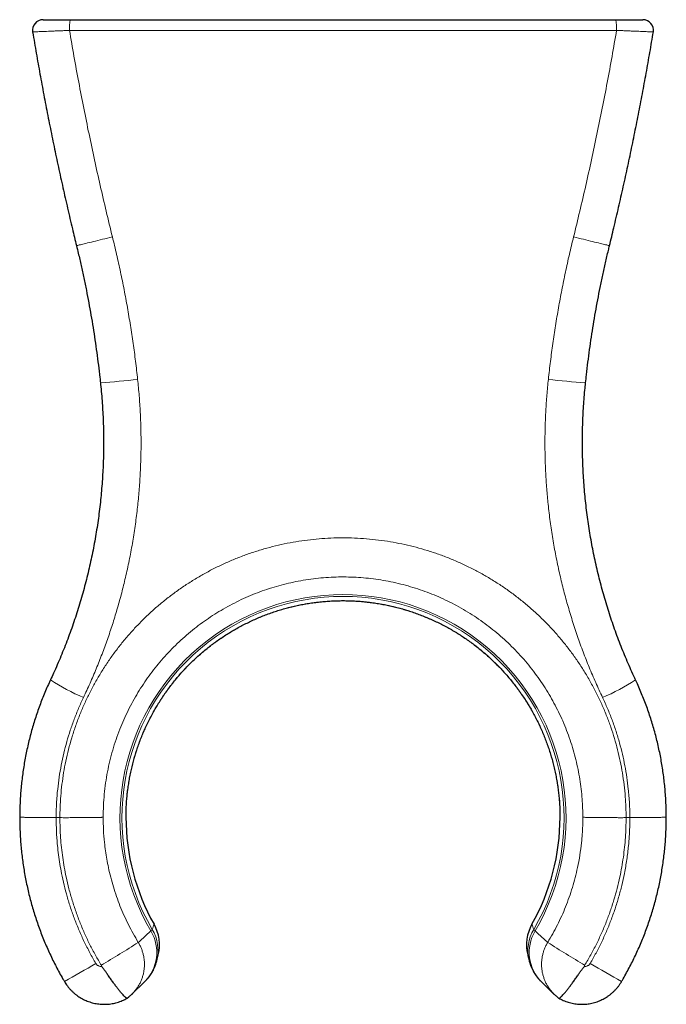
# Model space of a CAD drawing. Header units: millimetres. Extents: x 8 to 1352, y 12 to 1248.
# Tile 2 of 126: x 397 to 428, y 180 to 227. Entities that reach past the tile are written whole.
import ezdxf

# ---------------------------------------------------------------- set-up
doc = ezdxf.new("R2010")
doc.units = ezdxf.units.MM

msp = doc.modelspace()

# ---------------------------------------------------------------- linework, layer by layer
at = {"color": 7, "linetype": 'Continuous', "lineweight": 30}
for p, q in [((399.382, 227.004), (425.36, 227.004)), ((402.034, 189.019), (402.034, 189.019)), ((422.708, 189.019), (422.708, 189.019)), ((402.094, 180.404), (402.167, 180.459))]:
    msp.add_line(p, q, dxfattribs=at)
at = {"color": 252, "linetype": 'Continuous', "lineweight": 0}
for p, q in [((398.887, 189), (398.708, 189)), ((398.708, 189), (398.708, 189)), ((398.887, 189), (398.887, 189)), ((426.034, 189), (425.855, 189)), ((425.855, 189), (425.855, 189)), ((426.034, 189), (426.034, 189)), ((403.37, 183.922), (403.37, 183.922)), ((421.372, 183.922), (421.372, 183.922))]:
    msp.add_line(p, q, dxfattribs=at)
at = {"color": 252, "linetype": 'Continuous', "lineweight": 0, "flags": 128}
for points in [[(399.676, 216.242), (399.679, 216.242), (399.69, 216.245), (399.708, 216.25), (399.735, 216.256), (399.769, 216.264), (399.811, 216.274), (399.86, 216.286), (399.916, 216.3), (399.979, 216.315), (400.049, 216.332), (400.125, 216.351), (400.207, 216.371), (400.294, 216.392), (400.387, 216.415), (400.485, 216.439), (400.588, 216.464), (400.694, 216.49), (400.804, 216.517), (400.917, 216.544), (401.032, 216.573), (401.15, 216.601), (401.269, 216.631), (401.389, 216.66)], [(425.066, 216.242), (425.063, 216.242), (425.053, 216.245), (425.034, 216.25), (425.007, 216.256), (424.973, 216.264), (424.931, 216.274), (424.882, 216.286), (424.826, 216.3), (424.763, 216.315), (424.693, 216.332), (424.617, 216.351), (424.535, 216.371), (424.448, 216.392), (424.355, 216.415), (424.257, 216.439), (424.155, 216.464), (424.048, 216.49), (423.938, 216.517), (423.826, 216.544), (423.71, 216.573), (423.592, 216.601), (423.473, 216.631), (423.353, 216.66)], [(402.62, 183.058), (402.686, 183.119), (403.223, 183.606)], [(421.519, 183.606), (421.651, 183.487), (422.122, 183.058)]]:
    msp.add_lwpolyline(points, dxfattribs=at)
at = {"color": 7, "linetype": 'Continuous', "lineweight": 30, "flags": 128}
for points in [[(403.509, 182.205), (403.522, 182.263), (403.571, 182.463)], [(421.171, 182.463), (421.178, 182.436), (421.233, 182.205)], [(402.309, 180.585), (402.334, 180.61), (402.897, 181.157)], [(421.846, 181.157), (421.981, 181.025), (422.433, 180.585)]]:
    msp.add_lwpolyline(points, dxfattribs=at)
at = {"color": 7, "linetype": 'Continuous', "lineweight": 30}
for centre, radius, start, end in [((398.082, 226.504), 0.5, 89.9999, 189.4334), ((426.66, 226.504), 0.5, 350.5616, 90), ((412.371, 189.004), 10.337, 179.9201, 209.4482), ((412.371, 189.004), 10.337, 330.5518, 0.08), ((401.628, 182.939), 2, 346.2241, 29.4482), ((423.114, 182.939), 2, 150.5518, 193.7759)]:
    msp.add_arc(centre, radius, start, end, dxfattribs=at)
at = {"color": 252, "linetype": 'Continuous', "lineweight": 0}
for centre, radius, start, end in [((400.922, 226.623), 1.586, 166.1074, 184.6216), ((423.82, 226.623), 1.586, 355.3784, 13.8926), ((397.739, 251.571), 41.977, 274.2064, 276.6356), ((427.003, 251.571), 41.977, 263.3644, 265.7936), ((412.371, 189.004), 10.622, 329.4556, 210.5444), ((412.371, 189.004), 10.531, 329.6098, 210.3902), ((403.588, 203.29), 9.286, 236.3121, 247.3233), ((421.154, 203.29), 9.286, 292.6767, 303.6878), ((412.371, 189.004), 10.337, 179.9192, 209.4482), ((412.371, 189.004), 10.337, 330.5518, 0.0808), ((428.475, 175.359), 26.526, 161.1666, 161.7255), ((401.628, 182.939), 2, 346.2305, 29.4534), ((423.114, 182.939), 2, 150.5466, 193.7754), ((396.27, 175.36), 26.522, 18.2745, 18.8335), ((401.503, 182.589), 1.998, 314.224, 30.5942), ((401.562, 182.665), 2, 346.6713, 30.3953), ((423.18, 182.665), 2, 149.6047, 193.3507), ((423.239, 182.589), 1.998, 149.4058, 225.7795), ((360.777, 248.661), 77.811, 301.0064, 302.53002), ((463.965, 248.661), 77.811, 237.46998, 238.9936), ((372.525, 228.946), 54.649, 299.0981, 300.909), ((452.218, 228.946), 54.649, 239.091, 240.9019)]:
    msp.add_arc(centre, radius, start, end, dxfattribs=at)
msp.add_ellipse((412.371, 226.504), major_axis=(157.96, 0), ratio=0.000055, start_param=4.629803, end_param=4.794975, dxfattribs=at)
at = {"color": 7, "linetype": 'Continuous', "lineweight": 30}
for points, knots in [([(398.083, 227.004), (398.085, 227.004), (398.088, 227.004), (398.12, 227.004), (398.166, 227.004), (398.229, 227.004), (398.31, 227.004), (398.405, 227.004), (398.515, 227.004), (398.638, 227.004), (398.772, 227.004), (398.915, 227.004), (399.066, 227.004), (399.222, 227.004), (399.329, 227.004), (399.382, 227.004)], [0, 0, 0, 0, 0.084169, 0.159334, 0.234745, 0.309913, 0.386105, 0.462549, 0.538746, 0.615551, 0.692607, 0.769417, 0.846196, 0.923219, 1, 1, 1, 1]), ([(425.36, 227.004), (425.398, 227.004), (425.473, 227.004), (425.599, 227.004), (425.736, 227.004), (425.882, 227.004), (426.02, 227.004), (426.147, 227.004), (426.263, 227.004), (426.366, 227.004), (426.455, 227.004), (426.53, 227.004), (426.589, 227.004), (426.63, 227.004), (426.656, 227.004), (426.658, 227.004), (426.659, 227.004)], [0, 0, 0, 0, 0.054119, 0.108237, 0.183887, 0.259769, 0.335414, 0.410119, 0.485054, 0.559754, 0.634052, 0.708582, 0.782875, 0.857189, 0.93174, 1, 1, 1, 1]), ([(397.589, 226.422), (397.618, 226.247), (397.701, 225.742), (397.847, 224.908), (398.026, 223.921), (398.212, 222.936), (398.405, 221.951), (398.606, 220.967), (398.814, 219.985), (399.029, 219.003), (399.252, 218.022), (399.467, 217.101), (399.611, 216.508), (399.676, 216.242)], [0, 0, 0, 0, 0.051345, 0.147776, 0.244233, 0.340725, 0.437258, 0.533841, 0.63048, 0.727183, 0.823958, 0.920811, 1, 1, 1, 1]), ([(425.066, 216.242), (425.135, 216.526), (425.283, 217.135), (425.502, 218.072), (425.724, 219.051), (425.939, 220.033), (426.146, 221.015), (426.346, 221.998), (426.539, 222.982), (426.725, 223.967), (426.903, 224.953), (427.046, 225.771), (427.127, 226.261), (427.153, 226.422)], [0, 0, 0, 0, 0.084405, 0.18091, 0.277625, 0.374264, 0.470835, 0.567345, 0.663801, 0.760211, 0.856582, 0.952922, 1, 1, 1, 1]), ([(399.675, 216.241), (399.704, 216.121), (399.782, 215.806), (399.899, 215.294), (400.027, 214.705), (400.148, 214.116), (400.261, 213.525), (400.368, 212.934), (400.466, 212.343), (400.558, 211.75), (400.643, 211.155), (400.72, 210.558), (400.778, 210.075), (400.808, 209.791), (400.817, 209.707)], [0, 0, 0, 0, 0.055991, 0.146679, 0.23741, 0.328109, 0.418701, 0.509122, 0.599408, 0.689751, 0.780292, 0.870964, 0.961701, 1, 1, 1, 1]), ([(423.925, 209.707), (423.939, 209.836), (423.974, 210.165), (424.039, 210.694), (424.118, 211.291), (424.204, 211.887), (424.298, 212.481), (424.399, 213.073), (424.507, 213.663), (424.622, 214.252), (424.744, 214.841), (424.874, 215.428), (424.982, 215.895), (425.049, 216.166), (425.067, 216.241)], [0, 0, 0, 0, 0.0588345, 0.1496383, 0.2404519, 0.3311843, 0.4217681, 0.5121438, 0.6024282, 0.6928351, 0.7833973, 0.8740515, 0.9647336, 1, 1, 1, 1]), ([(400.817, 209.707), (400.82, 209.679), (400.84, 209.506), (400.869, 209.186), (400.903, 208.747), (400.93, 208.307), (400.95, 207.866), (400.963, 207.425), (400.968, 206.985), (400.966, 206.546), (400.957, 206.107), (400.941, 205.668), (400.917, 205.228), (400.886, 204.789), (400.847, 204.35), (400.802, 203.912), (400.749, 203.475), (400.689, 203.039), (400.621, 202.603), (400.547, 202.168), (400.465, 201.736), (400.376, 201.305), (400.28, 200.874), (400.176, 200.445), (400.066, 200.017), (399.948, 199.591), (399.824, 199.168), (399.693, 198.749), (399.556, 198.332), (399.411, 197.918), (399.26, 197.506), (399.101, 197.095), (398.935, 196.686), (398.763, 196.281), (398.597, 195.906), (398.486, 195.668), (398.437, 195.563)], [0, 0, 0, 0, 0.005701, 0.035984, 0.066323, 0.096692, 0.127066, 0.157413, 0.187705, 0.217917, 0.248081, 0.278412, 0.30874, 0.339044, 0.369339, 0.399637, 0.429948, 0.460285, 0.490662, 0.521067, 0.55131, 0.58161, 0.611994, 0.642428, 0.672879, 0.703306, 0.733671, 0.763942, 0.794108, 0.82429, 0.854577, 0.884916, 0.915288, 0.945674, 0.976053, 1, 1, 1, 1]), ([(426.306, 195.563), (426.293, 195.588), (426.218, 195.746), (426.086, 196.039), (425.91, 196.442), (425.74, 196.849), (425.577, 197.259), (425.421, 197.67), (425.272, 198.084), (425.13, 198.499), (424.995, 198.917), (424.867, 199.338), (424.746, 199.761), (424.631, 200.186), (424.524, 200.612), (424.424, 201.041), (424.331, 201.471), (424.245, 201.903), (424.166, 202.337), (424.094, 202.772), (424.029, 203.208), (423.972, 203.644), (423.922, 204.083), (423.879, 204.523), (423.844, 204.963), (423.815, 205.404), (423.794, 205.845), (423.78, 206.284), (423.774, 206.723), (423.775, 207.162), (423.783, 207.601), (423.799, 208.042), (423.821, 208.482), (423.852, 208.923), (423.886, 209.331), (423.913, 209.592), (423.925, 209.707)], [0, 0, 0, 0, 0.005811, 0.036099, 0.066443, 0.096818, 0.127198, 0.157547, 0.187838, 0.218045, 0.248205, 0.27855, 0.308878, 0.339182, 0.369477, 0.399776, 0.430088, 0.460427, 0.490805, 0.521211, 0.551454, 0.581758, 0.612144, 0.642579, 0.673029, 0.703453, 0.733814, 0.764079, 0.794241, 0.824424, 0.854713, 0.885051, 0.91542, 0.945801, 0.976174, 1, 1, 1, 1]), ([(402.035, 189.019), (402.035, 189.098), (402.036, 189.268), (402.047, 189.528), (402.064, 189.799), (402.089, 190.072), (402.121, 190.344), (402.161, 190.617), (402.207, 190.889), (402.261, 191.159), (402.322, 191.427), (402.39, 191.693), (402.464, 191.955), (402.546, 192.216), (402.634, 192.475), (402.73, 192.732), (402.832, 192.987), (402.941, 193.238), (403.056, 193.486), (403.179, 193.731), (403.308, 193.974), (403.444, 194.213), (403.586, 194.45), (403.735, 194.682), (403.889, 194.91), (404.048, 195.132), (404.213, 195.35), (404.384, 195.564), (404.561, 195.773), (404.743, 195.977), (404.931, 196.177), (405.125, 196.373), (405.324, 196.563), (405.527, 196.747), (405.736, 196.926), (405.949, 197.1), (406.168, 197.268), (406.391, 197.431), (406.618, 197.588), (406.848, 197.738), (407.081, 197.881), (407.317, 198.017), (407.557, 198.147), (407.801, 198.271), (408.049, 198.389), (408.301, 198.501), (408.556, 198.606), (408.814, 198.705), (409.073, 198.796), (409.334, 198.88), (409.596, 198.957), (409.86, 199.027), (410.126, 199.09), (410.394, 199.146), (410.664, 199.195), (410.934, 199.236), (411.205, 199.27), (411.477, 199.298), (411.751, 199.318), (412.025, 199.33), (412.301, 199.336), (412.576, 199.334), (412.85, 199.325), (413.122, 199.309), (413.394, 199.286), (413.665, 199.255), (413.935, 199.217), (414.204, 199.173), (414.473, 199.12), (414.742, 199.061), (415.008, 198.994), (415.271, 198.921), (415.533, 198.841), (415.793, 198.753), (416.052, 198.658), (416.308, 198.557), (416.562, 198.449), (416.811, 198.334), (417.057, 198.214), (417.298, 198.087), (417.536, 197.954), (417.771, 197.814), (418.003, 197.668), (418.232, 197.514), (418.458, 197.355), (418.679, 197.189), (418.895, 197.018), (419.106, 196.842), (419.311, 196.661), (419.511, 196.475), (419.707, 196.284), (419.898, 196.086), (420.083, 195.884), (420.263, 195.678), (420.437, 195.466), (420.606, 195.25), (420.769, 195.029), (420.927, 194.803), (421.079, 194.572), (421.225, 194.338), (421.364, 194.101), (421.496, 193.861), (421.621, 193.618), (421.74, 193.372), (421.852, 193.122), (421.958, 192.87), (422.057, 192.614), (422.15, 192.355), (422.235, 192.094), (422.314, 191.832), (422.385, 191.567), (422.45, 191.3), (422.507, 191.031), (422.558, 190.76), (422.601, 190.488), (422.637, 190.216), (422.666, 189.944), (422.687, 189.673), (422.701, 189.401), (422.707, 189.183), (422.707, 189.055), (422.707, 189.019)], [0, 0, 0, 0, 0.007325, 0.015681, 0.024059, 0.032478, 0.04094, 0.049431, 0.057937, 0.066441, 0.074924, 0.083373, 0.091771, 0.100167, 0.108644, 0.117104, 0.125546, 0.133981, 0.14242, 0.150871, 0.159344, 0.167849, 0.176389, 0.184901, 0.19337, 0.201815, 0.210249, 0.218679, 0.227117, 0.235569, 0.244046, 0.252557, 0.26106, 0.269495, 0.277961, 0.286461, 0.294981, 0.303506, 0.312017, 0.320497, 0.328933, 0.337316, 0.345713, 0.354148, 0.362624, 0.371125, 0.379638, 0.388146, 0.396631, 0.40508, 0.413477, 0.421867, 0.430314, 0.438758, 0.447182, 0.455594, 0.464007, 0.472429, 0.48087, 0.48934, 0.497844, 0.506319, 0.514752, 0.52316, 0.531553, 0.539943, 0.548339, 0.556751, 0.565188, 0.573662, 0.582133, 0.59053, 0.598963, 0.607433, 0.615927, 0.62443, 0.632925, 0.641395, 0.649825, 0.658205, 0.666593, 0.675026, 0.683504, 0.692013, 0.700538, 0.709064, 0.717572, 0.726048, 0.734476, 0.742894, 0.751357, 0.759838, 0.768297, 0.776747, 0.785196, 0.793656, 0.802133, 0.81064, 0.819182, 0.827698, 0.83617, 0.844616, 0.853045, 0.861468, 0.869895, 0.878333, 0.886793, 0.895284, 0.903771, 0.91218, 0.920621, 0.929096, 0.937593, 0.946096, 0.954588, 0.963052, 0.971474, 0.979841, 0.988208, 0.996614, 1, 1, 1, 1]), ([(398.438, 195.562), (398.416, 195.516), (398.346, 195.368), (398.235, 195.116), (398.105, 194.808), (397.983, 194.497), (397.867, 194.183), (397.758, 193.867), (397.656, 193.548), (397.561, 193.227), (397.472, 192.903), (397.391, 192.578), (397.317, 192.25), (397.25, 191.922), (397.19, 191.591), (397.137, 191.26), (397.092, 190.927), (397.054, 190.594), (397.023, 190.261), (396.999, 189.926), (396.983, 189.591), (396.974, 189.291), (396.974, 189.104), (396.973, 189.027)], [0, 0, 0, 0, 0.023015, 0.072796, 0.122285, 0.171686, 0.221283, 0.270853, 0.320427, 0.370026, 0.419696, 0.469442, 0.519138, 0.568814, 0.618498, 0.668215, 0.718072, 0.767519, 0.817148, 0.866875, 0.916564, 0.966058, 1, 1, 1, 1]), ([(427.769, 189.027), (427.769, 189.109), (427.768, 189.304), (427.759, 189.611), (427.742, 189.947), (427.718, 190.281), (427.686, 190.616), (427.648, 190.949), (427.602, 191.281), (427.549, 191.611), (427.489, 191.939), (427.422, 192.267), (427.347, 192.593), (427.266, 192.918), (427.177, 193.241), (427.082, 193.563), (426.979, 193.882), (426.869, 194.199), (426.753, 194.514), (426.629, 194.826), (426.499, 195.136), (426.39, 195.381), (426.323, 195.522), (426.304, 195.562)], [0, 0, 0, 0, 0.0365133, 0.0866013, 0.1361703, 0.1858563, 0.2356515, 0.2854201, 0.3350133, 0.3842884, 0.4338599, 0.4833986, 0.5329365, 0.5824961, 0.6321095, 0.6818411, 0.7315686, 0.7812703, 0.8309773, 0.8807112, 0.930552, 0.9801767, 1, 1, 1, 1]), ([(396.972, 189.027), (396.972, 189.019), (396.971, 188.9), (396.975, 188.67), (396.986, 188.336), (397.004, 188.001), (397.03, 187.667), (397.063, 187.332), (397.103, 186.998), (397.15, 186.664), (397.205, 186.333), (397.267, 186.002), (397.336, 185.673), (397.412, 185.347), (397.495, 185.023), (397.585, 184.701), (397.682, 184.381), (397.786, 184.062), (397.897, 183.746), (398.015, 183.432), (398.14, 183.121), (398.272, 182.812), (398.41, 182.506), (398.555, 182.203), (398.707, 181.903), (398.865, 181.607), (398.997, 181.371), (399.078, 181.235), (399.102, 181.195)], [0, 0, 0, 0, 0.002811, 0.043482, 0.08418, 0.124931, 0.165761, 0.206696, 0.247936, 0.288721, 0.329624, 0.37061, 0.411568, 0.452374, 0.492939, 0.533726, 0.574483, 0.615237, 0.656006, 0.696817, 0.737722, 0.778613, 0.81948, 0.860348, 0.901236, 0.942211, 0.982991, 1, 1, 1, 1]), ([(425.641, 181.195), (425.667, 181.239), (425.75, 181.379), (425.883, 181.619), (426.041, 181.914), (426.191, 182.212), (426.336, 182.514), (426.473, 182.819), (426.605, 183.127), (426.729, 183.438), (426.847, 183.752), (426.958, 184.069), (427.062, 184.388), (427.16, 184.71), (427.25, 185.033), (427.333, 185.359), (427.409, 185.686), (427.477, 186.015), (427.539, 186.344), (427.593, 186.676), (427.641, 187.008), (427.68, 187.34), (427.713, 187.673), (427.738, 188.008), (427.757, 188.343), (427.767, 188.678), (427.771, 188.906), (427.77, 189.023), (427.77, 189.027)], [0, 0, 0, 0, 0.018603, 0.059519, 0.100207, 0.140795, 0.181567, 0.22232, 0.263078, 0.303859, 0.3447, 0.385616, 0.426496, 0.46736, 0.508233, 0.549135, 0.590152, 0.630873, 0.671707, 0.712629, 0.75353, 0.794286, 0.834808, 0.875819, 0.916724, 0.957549, 0.998319, 1, 1, 1, 1]), ([(402.897, 181.157), (402.899, 181.16), (402.914, 181.174), (402.942, 181.202), (402.979, 181.24), (403.014, 181.279), (403.049, 181.317), (403.082, 181.357), (403.116, 181.398), (403.148, 181.44), (403.181, 181.484), (403.213, 181.531), (403.244, 181.579), (403.276, 181.63), (403.307, 181.684), (403.337, 181.741), (403.367, 181.802), (403.397, 181.866), (403.425, 181.935), (403.451, 182.007), (403.477, 182.088), (403.496, 182.153), (403.506, 182.195), (403.508, 182.204)], [0, 0, 0, 0, 0.023338, 0.129124, 0.220558, 0.300685, 0.371721, 0.435331, 0.492806, 0.545175, 0.593275, 0.637804, 0.679352, 0.718429, 0.755477, 0.79089, 0.825017, 0.858171, 0.890632, 0.922649, 0.954436, 0.98979, 1, 1, 1, 1]), ([(421.234, 182.203), (421.241, 182.176), (421.255, 182.12), (421.279, 182.041), (421.306, 181.966), (421.333, 181.895), (421.362, 181.829), (421.392, 181.767), (421.422, 181.709), (421.453, 181.654), (421.483, 181.602), (421.515, 181.553), (421.546, 181.507), (421.577, 181.463), (421.609, 181.42), (421.641, 181.38), (421.673, 181.341), (421.706, 181.303), (421.739, 181.266), (421.773, 181.229), (421.809, 181.193), (421.833, 181.169), (421.845, 181.157), (421.846, 181.157)], [0, 0, 0, 0, 0.031096, 0.063106, 0.095224, 0.127619, 0.160513, 0.194156, 0.228831, 0.264851, 0.302558, 0.342338, 0.384618, 0.429887, 0.478702, 0.531717, 0.589705, 0.653601, 0.724562, 0.804052, 0.89399, 0.996997, 1, 1, 1, 1]), ([(402.092, 180.404), (402.086, 180.402), (402.074, 180.399), (402.039, 180.419), (401.992, 180.457), (401.933, 180.515), (401.863, 180.592), (401.782, 180.687), (401.693, 180.798), (401.595, 180.924), (401.491, 181.064), (401.38, 181.215), (401.266, 181.376), (401.159, 181.527), (401.064, 181.666), (400.979, 181.789), (400.914, 181.869), (400.877, 181.907), (400.875, 181.909)], [0, 0, 0, 0, 0.065146, 0.136372, 0.207372, 0.278372, 0.349598, 0.420597, 0.491603, 0.562836, 0.633842, 0.704879, 0.776142, 0.84718, 0.897177, 0.947238, 0.997064, 1, 1, 1, 1]), ([(422.65, 180.404), (422.656, 180.402), (422.668, 180.399), (422.703, 180.419), (422.75, 180.457), (422.809, 180.515), (422.88, 180.592), (422.96, 180.687), (423.049, 180.798), (423.147, 180.924), (423.252, 181.064), (423.362, 181.215), (423.476, 181.376), (423.584, 181.527), (423.678, 181.666), (423.763, 181.789), (423.828, 181.869), (423.865, 181.907), (423.867, 181.909)], [0, 0, 0, 0, 0.065144, 0.136371, 0.207371, 0.27837, 0.349596, 0.420596, 0.491602, 0.562835, 0.633841, 0.704878, 0.776141, 0.84718, 0.897177, 0.947238, 0.997064, 1, 1, 1, 1]), ([(399.101, 181.195), (399.101, 181.194), (399.122, 181.156), (399.168, 181.086), (399.241, 180.983), (399.32, 180.884), (399.405, 180.79), (399.496, 180.7), (399.591, 180.616), (399.691, 180.538), (399.795, 180.466), (399.902, 180.4), (400.014, 180.34), (400.13, 180.287), (400.249, 180.24), (400.369, 180.2), (400.491, 180.168), (400.614, 180.143), (400.74, 180.124), (400.868, 180.113), (400.995, 180.109), (401.121, 180.113), (401.247, 180.123), (401.372, 180.141), (401.497, 180.167), (401.62, 180.199), (401.741, 180.239), (401.859, 180.285), (401.973, 180.338), (402.051, 180.377), (402.09, 180.401), (402.093, 180.403)], [0, 0, 0, 0, 0.000489, 0.037483, 0.073888, 0.11059, 0.147577, 0.184827, 0.222276, 0.258961, 0.295421, 0.332172, 0.369205, 0.406493, 0.443906, 0.480454, 0.516968, 0.553771, 0.590849, 0.628175, 0.665512, 0.701973, 0.738539, 0.775389, 0.81251, 0.84987, 0.887106, 0.923515, 0.960126, 0.997018, 1, 1, 1, 1]), ([(422.649, 180.403), (422.682, 180.385), (422.752, 180.346), (422.862, 180.294), (422.981, 180.246), (423.102, 180.205), (423.224, 180.172), (423.347, 180.145), (423.472, 180.126), (423.598, 180.114), (423.726, 180.109), (423.853, 180.112), (423.98, 180.122), (424.104, 180.139), (424.228, 180.163), (424.352, 180.194), (424.474, 180.233), (424.592, 180.279), (424.708, 180.331), (424.819, 180.389), (424.928, 180.454), (425.033, 180.525), (425.135, 180.603), (425.231, 180.686), (425.322, 180.774), (425.407, 180.867), (425.487, 180.964), (425.562, 181.068), (425.613, 181.145), (425.638, 181.189), (425.641, 181.195)], [0, 0, 0, 0, 0.03266, 0.06965, 0.106895, 0.144336, 0.181034, 0.217502, 0.254258, 0.291293, 0.328577, 0.365999, 0.402575, 0.43909, 0.475895, 0.512977, 0.550306, 0.587666, 0.624143, 0.660707, 0.697561, 0.73469, 0.772062, 0.809311, 0.845716, 0.882327, 0.919226, 0.956398, 0.993807, 1, 1, 1, 1]), ([(402.438, 180.724), (402.433, 180.719), (402.393, 180.668), (402.315, 180.59), (402.228, 180.508), (402.179, 180.47), (402.166, 180.46)], [0, 0, 0, 0, 0.057839, 0.509718, 0.873925, 1, 1, 1, 1]), ([(422.576, 180.46), (422.564, 180.47), (422.514, 180.508), (422.429, 180.588), (422.35, 180.667), (422.31, 180.718), (422.304, 180.725)], [0, 0, 0, 0, 0.125822, 0.490375, 0.926216, 1, 1, 1, 1]), ([(422.576, 180.459), (422.586, 180.452), (422.609, 180.432), (422.634, 180.415), (422.648, 180.404)], [0, 0, 0, 0, 0.402986, 1, 1, 1, 1])]:
    msp.add_open_spline(points, degree=3, knots=knots, dxfattribs=at)
at = {"color": 252, "linetype": 'Continuous', "lineweight": 0}
for points, knots in [([(399.341, 226.496), (399.269, 226.492), (399.125, 226.486), (398.915, 226.477), (398.712, 226.469), (398.519, 226.46), (398.338, 226.453), (398.172, 226.446), (398.024, 226.44), (397.896, 226.434), (397.788, 226.43), (397.702, 226.427), (397.639, 226.424), (397.606, 226.423), (397.591, 226.422), (397.59, 226.422), (397.589, 226.422)], [0, 0, 0, 0, 0.07654, 0.153325, 0.229864, 0.306556, 0.383498, 0.460188, 0.536426, 0.612912, 0.689148, 0.764476, 0.840047, 0.915374, 0.960738, 1, 1, 1, 1]), ([(399.341, 226.496), (399.412, 226.083), (399.554, 225.259), (399.782, 224.024), (400.02, 222.792), (400.271, 221.561), (400.532, 220.333), (400.806, 219.106), (401.09, 217.881), (401.29, 217.067), (401.389, 216.66)], [0, 0, 0, 0, 0.124891, 0.249782, 0.374716, 0.499651, 0.624716, 0.749782, 0.874891, 1, 1, 1, 1]), ([(423.353, 216.66), (423.452, 217.066), (423.651, 217.879), (423.935, 219.102), (424.208, 220.327), (424.47, 221.555), (424.721, 222.786), (424.96, 224.02), (425.188, 225.257), (425.33, 226.083), (425.402, 226.496)], [0, 0, 0, 0, 0.124891, 0.249782, 0.374717, 0.499651, 0.624716, 0.749782, 0.874891, 1, 1, 1, 1]), ([(427.152, 226.422), (427.151, 226.422), (427.147, 226.422), (427.113, 226.424), (427.057, 226.426), (426.978, 226.429), (426.877, 226.433), (426.757, 226.438), (426.618, 226.444), (426.462, 226.45), (426.29, 226.458), (426.105, 226.465), (425.908, 226.474), (425.723, 226.482), (425.553, 226.489), (425.452, 226.493), (425.402, 226.496)], [0, 0, 0, 0, 0.06842, 0.143173, 0.217691, 0.292104, 0.366751, 0.441166, 0.515843, 0.590753, 0.665432, 0.740909, 0.816624, 0.892104, 0.946052, 1, 1, 1, 1]), ([(401.389, 216.66), (401.457, 216.382), (401.592, 215.825), (401.776, 214.985), (401.948, 214.142), (402.105, 213.295), (402.248, 212.444), (402.377, 211.59), (402.492, 210.734), (402.557, 210.161), (402.589, 209.875)], [0, 0, 0, 0, 0.124641, 0.249281, 0.374064, 0.498848, 0.624063, 0.749279, 0.87464, 1, 1, 1, 1]), ([(422.153, 209.875), (422.185, 210.16), (422.249, 210.729), (422.364, 211.581), (422.492, 212.432), (422.634, 213.281), (422.792, 214.129), (422.964, 214.976), (423.149, 215.82), (423.285, 216.38), (423.353, 216.66)], [0, 0, 0, 0, 0.124641, 0.249281, 0.374064, 0.498848, 0.624063, 0.749279, 0.87464, 1, 1, 1, 1]), ([(402.589, 209.875), (402.615, 209.614), (402.667, 209.092), (402.718, 208.307), (402.747, 207.521), (402.755, 206.732), (402.74, 205.941), (402.704, 205.153), (402.645, 204.371), (402.564, 203.579), (402.458, 202.774), (402.326, 201.956), (402.171, 201.143), (401.997, 200.363), (401.809, 199.616), (401.609, 198.902), (401.391, 198.193), (401.153, 197.488), (400.896, 196.787), (400.619, 196.09), (400.325, 195.4), (400.113, 194.948), (400.008, 194.721)], [0, 0, 0, 0, 0.0505, 0.101021, 0.151541, 0.202041, 0.252952, 0.303862, 0.353972, 0.404083, 0.457245, 0.51043, 0.563615, 0.616778, 0.664404, 0.712046, 0.759689, 0.807315, 0.855478, 0.903658, 0.951837, 1, 1, 1, 1]), ([(424.734, 194.721), (424.624, 194.959), (424.402, 195.434), (424.095, 196.158), (423.806, 196.891), (423.538, 197.633), (423.29, 198.384), (423.064, 199.14), (422.859, 199.898), (422.673, 200.672), (422.506, 201.468), (422.36, 202.283), (422.237, 203.103), (422.143, 203.896), (422.073, 204.663), (422.025, 205.403), (421.996, 206.143), (421.987, 206.886), (421.998, 207.633), (422.029, 208.382), (422.078, 209.129), (422.128, 209.626), (422.153, 209.875)], [0, 0, 0, 0, 0.050547, 0.101113, 0.151679, 0.202226, 0.25318, 0.304134, 0.354294, 0.404454, 0.45765, 0.510869, 0.564089, 0.617285, 0.664847, 0.712425, 0.760004, 0.807565, 0.855665, 0.903783, 0.9519, 1, 1, 1, 1]), ([(398.887, 189), (398.889, 189.159), (398.893, 189.504), (398.925, 190.035), (398.981, 190.591), (399.061, 191.144), (399.164, 191.696), (399.292, 192.247), (399.445, 192.795), (399.621, 193.338), (399.819, 193.869), (400.038, 194.387), (400.275, 194.889), (400.535, 195.384), (400.816, 195.869), (401.121, 196.347), (401.448, 196.814), (401.796, 197.27), (402.161, 197.706), (402.54, 198.122), (402.932, 198.518), (403.34, 198.898), (403.766, 199.262), (404.21, 199.611), (404.67, 199.943), (405.147, 200.256), (405.633, 200.547), (406.127, 200.816), (406.628, 201.062), (407.139, 201.287), (407.662, 201.492), (408.196, 201.676), (408.74, 201.839), (409.293, 201.98), (409.848, 202.097), (410.403, 202.189), (410.955, 202.258), (411.512, 202.305), (412.074, 202.329), (412.642, 202.33), (413.212, 202.306), (413.784, 202.259), (414.348, 202.188), (414.902, 202.095), (415.446, 201.98), (415.988, 201.843), (416.526, 201.683), (417.062, 201.499), (417.592, 201.292), (418.116, 201.061), (418.626, 200.81), (419.122, 200.54), (419.601, 200.252), (420.071, 199.943), (420.53, 199.613), (420.979, 199.26), (421.414, 198.887), (421.836, 198.494), (422.236, 198.087), (422.613, 197.669), (422.968, 197.241), (423.306, 196.797), (423.628, 196.337), (423.932, 195.859), (424.218, 195.365), (424.483, 194.857), (424.724, 194.343), (424.941, 193.824), (425.133, 193.303), (425.304, 192.773), (425.453, 192.234), (425.58, 191.686), (425.684, 191.128), (425.764, 190.565), (425.818, 190.021), (425.849, 189.499), (425.853, 189.166), (425.855, 189)], [0, 0, 0, 0, 0.011349, 0.024593, 0.03785, 0.051106, 0.06435, 0.077856, 0.091368, 0.104874, 0.118533, 0.131726, 0.144925, 0.158118, 0.171524, 0.18493, 0.198532, 0.212134, 0.225799, 0.239032, 0.252277, 0.265522, 0.278755, 0.292239, 0.305728, 0.319212, 0.332842, 0.346084, 0.359337, 0.372591, 0.385833, 0.399323, 0.412819, 0.426309, 0.439945, 0.453145, 0.466351, 0.479551, 0.492958, 0.506364, 0.51996, 0.533557, 0.547214, 0.560398, 0.573588, 0.586773, 0.600163, 0.613552, 0.627132, 0.640711, 0.654351, 0.667595, 0.680895, 0.694195, 0.707686, 0.721177, 0.734863, 0.748548, 0.762297, 0.775493, 0.788693, 0.801888, 0.815294, 0.8287, 0.842302, 0.855903, 0.869568, 0.88276, 0.895964, 0.909167, 0.922359, 0.935809, 0.949264, 0.962714, 0.976315, 0.988157, 1, 1, 1, 1]), ([(423.795, 189.021), (423.793, 189.165), (423.79, 189.453), (423.764, 189.899), (423.719, 190.358), (423.654, 190.83), (423.568, 191.299), (423.463, 191.767), (423.338, 192.233), (423.192, 192.696), (423.026, 193.154), (422.842, 193.601), (422.641, 194.037), (422.424, 194.459), (422.189, 194.875), (421.935, 195.282), (421.662, 195.682), (421.371, 196.072), (421.061, 196.452), (420.738, 196.814), (420.404, 197.16), (420.059, 197.488), (419.699, 197.802), (419.323, 198.103), (418.932, 198.391), (418.527, 198.663), (418.107, 198.919), (417.682, 199.154), (417.253, 199.369), (416.821, 199.563), (416.381, 199.738), (415.931, 199.897), (415.471, 200.037), (415.003, 200.159), (414.529, 200.261), (414.055, 200.342), (413.582, 200.402), (413.11, 200.443), (412.636, 200.463), (412.159, 200.465), (411.68, 200.446), (411.198, 200.406), (410.717, 200.346), (410.242, 200.266), (409.774, 200.167), (409.315, 200.049), (408.861, 199.913), (408.411, 199.757), (407.965, 199.581), (407.524, 199.385), (407.09, 199.17), (406.668, 198.938), (406.258, 198.69), (405.863, 198.428), (405.478, 198.149), (405.104, 197.852), (404.74, 197.539), (404.387, 197.208), (404.048, 196.862), (403.725, 196.503), (403.42, 196.133), (403.133, 195.755), (402.861, 195.363), (402.603, 194.958), (402.361, 194.538), (402.135, 194.107), (401.927, 193.663), (401.734, 193.2), (401.557, 192.718), (401.399, 192.217), (401.263, 191.705), (401.15, 191.184), (401.06, 190.653), (400.996, 190.114), (400.955, 189.569), (400.95, 189.204), (400.947, 189.021)], [0, 0, 0, 0, 0.012003, 0.024006, 0.037262, 0.05053, 0.063797, 0.077054, 0.090564, 0.10408, 0.117589, 0.131248, 0.144473, 0.157703, 0.170927, 0.184362, 0.197796, 0.211424, 0.225052, 0.238743, 0.251998, 0.265259, 0.278514, 0.291981, 0.305448, 0.319111, 0.332775, 0.346502, 0.359677, 0.372863, 0.38605, 0.399225, 0.412685, 0.426157, 0.43963, 0.453089, 0.466263, 0.479448, 0.492633, 0.505806, 0.519235, 0.532669, 0.546097, 0.559674, 0.57285, 0.586036, 0.599223, 0.612398, 0.625826, 0.63926, 0.652687, 0.666263, 0.679479, 0.692706, 0.705934, 0.719149, 0.732616, 0.746089, 0.759555, 0.773169, 0.786398, 0.799632, 0.812861, 0.8263, 0.839738, 0.853371, 0.867003, 0.880699, 0.89527, 0.909919, 0.924567, 0.939475, 0.954384, 0.96956, 0.984737, 1, 1, 1, 1]), ([(402.034, 189.019), (402.037, 189.196), (402.043, 189.55), (402.086, 190.081), (402.155, 190.61), (402.246, 191.102), (402.351, 191.555), (402.466, 191.969), (402.599, 192.381), (402.75, 192.788), (402.919, 193.193), (403.106, 193.592), (403.312, 193.985), (403.556, 194.407), (403.844, 194.853), (404.183, 195.317), (404.518, 195.727), (404.842, 196.087), (405.15, 196.4), (405.471, 196.701), (405.84, 197.016), (406.258, 197.341), (406.729, 197.666), (407.179, 197.942), (407.603, 198.173), (407.995, 198.367), (408.397, 198.544), (408.848, 198.721), (409.35, 198.889), (409.902, 199.041), (410.418, 199.153), (410.894, 199.232), (411.329, 199.285), (411.767, 199.32), (412.251, 199.338), (412.78, 199.332), (413.352, 199.294), (413.876, 199.229), (414.352, 199.147), (414.78, 199.054), (415.205, 198.942), (415.622, 198.814), (416.031, 198.669), (416.43, 198.508), (416.824, 198.33), (417.213, 198.135), (417.596, 197.921), (417.972, 197.69), (418.34, 197.442), (418.732, 197.152), (419.143, 196.815), (419.567, 196.427), (419.937, 196.049), (420.258, 195.686), (420.535, 195.346), (420.798, 194.992), (421.07, 194.591), (421.346, 194.139), (421.617, 193.634), (421.841, 193.156), (422.023, 192.709), (422.172, 192.297), (422.303, 191.878), (422.413, 191.463), (422.505, 191.054), (422.578, 190.654), (422.635, 190.249), (422.676, 189.841), (422.702, 189.43), (422.706, 189.156), (422.708, 189.019)], [0, 0, 0, 0, 0.016361, 0.032722, 0.049216, 0.065709, 0.07892, 0.092189, 0.105458, 0.118918, 0.132379, 0.146036, 0.159693, 0.173412, 0.19113, 0.208861, 0.226579, 0.240119, 0.253665, 0.267205, 0.280895, 0.298544, 0.316206, 0.333855, 0.347342, 0.360835, 0.374322, 0.387957, 0.405595, 0.423246, 0.440883, 0.454364, 0.467851, 0.481331, 0.494962, 0.512599, 0.530249, 0.547885, 0.561366, 0.574853, 0.588333, 0.601963, 0.615182, 0.628459, 0.641736, 0.655205, 0.668674, 0.682339, 0.696005, 0.709734, 0.727451, 0.745182, 0.7629, 0.77644, 0.789986, 0.803526, 0.817215, 0.834872, 0.852543, 0.870199, 0.883693, 0.897192, 0.910685, 0.924327, 0.93687, 0.949418, 0.961961, 0.974639, 0.987322, 1, 1, 1, 1]), ([(400.008, 194.721), (399.93, 194.552), (399.773, 194.212), (399.566, 193.692), (399.378, 193.163), (399.212, 192.622), (399.068, 192.069), (398.946, 191.505), (398.849, 190.935), (398.786, 190.441), (398.748, 190.023), (398.726, 189.683), (398.712, 189.341), (398.709, 189.114), (398.708, 189)], [0, 0, 0, 0, 0.0947257, 0.1895342, 0.2843424, 0.3790674, 0.4765926, 0.5742091, 0.6718254, 0.76935, 0.8269366, 0.8845232, 0.9422616, 1, 1, 1, 1]), ([(426.034, 189), (426.033, 189.113), (426.031, 189.341), (426.016, 189.681), (425.994, 190.022), (425.956, 190.435), (425.895, 190.919), (425.802, 191.472), (425.685, 192.02), (425.545, 192.569), (425.379, 193.116), (425.188, 193.661), (424.976, 194.197), (424.815, 194.547), (424.734, 194.721)], [0, 0, 0, 0, 0.057587, 0.115175, 0.172914, 0.230653, 0.325374, 0.420178, 0.514983, 0.609704, 0.707232, 0.804851, 0.902471, 1, 1, 1, 1]), ([(396.973, 189.027), (396.973, 189.027), (396.974, 189.026), (396.987, 189.024), (397.015, 189.022), (397.056, 189.02), (397.111, 189.018), (397.178, 189.016), (397.256, 189.014), (397.346, 189.012), (397.447, 189.01), (397.559, 189.008), (397.679, 189.007), (397.808, 189.005), (397.945, 189.004), (398.089, 189.003), (398.237, 189.002), (398.389, 189.001), (398.547, 189), (398.654, 189), (398.708, 189)], [0, 0, 0, 0, 0.029438, 0.090761, 0.146776, 0.20279, 0.260431, 0.318073, 0.374087, 0.430101, 0.487742, 0.545383, 0.601396, 0.65741, 0.715051, 0.772691, 0.828705, 0.884718, 0.942359, 1, 1, 1, 1]), ([(398.708, 189), (398.711, 188.778), (398.717, 188.335), (398.761, 187.745), (398.82, 187.229), (398.885, 186.786), (398.971, 186.306), (399.084, 185.791), (399.228, 185.241), (399.395, 184.698), (399.586, 184.158), (399.802, 183.621), (400.044, 183.088), (400.306, 182.565), (400.5, 182.227), (400.596, 182.058)], [0, 0, 0, 0, 0.0912559, 0.1825118, 0.2439318, 0.3053684, 0.3667884, 0.4447723, 0.5228237, 0.6008751, 0.678859, 0.7591075, 0.8394295, 0.9197515, 1, 1, 1, 1]), ([(400.947, 189.021), (400.945, 189.021), (400.94, 189.02), (400.915, 189.018), (400.868, 189.015), (400.808, 189.013), (400.742, 189.011), (400.662, 189.01), (400.571, 189.008), (400.47, 189.006), (400.359, 189.005), (400.238, 189.004), (400.108, 189.003), (399.971, 189.002), (399.828, 189.001), (399.679, 189), (399.525, 189), (399.368, 188.999), (399.21, 188.999), (399.049, 188.999), (398.941, 188.999), (398.887, 189)], [0, 0, 0, 0, 0.028238, 0.095302, 0.163165, 0.21454, 0.266273, 0.31913, 0.372376, 0.42375, 0.475482, 0.528339, 0.581584, 0.632959, 0.685067, 0.737547, 0.790792, 0.842345, 0.893898, 0.946755, 1, 1, 1, 1]), ([(400.861, 181.969), (400.765, 182.129), (400.574, 182.451), (400.314, 182.947), (400.073, 183.454), (399.851, 183.974), (399.65, 184.509), (399.47, 185.057), (399.313, 185.613), (399.188, 186.14), (399.091, 186.637), (399.017, 187.103), (398.959, 187.573), (398.917, 188.046), (398.891, 188.523), (398.888, 188.841), (398.887, 189)], [0, 0, 0, 0, 0.075765, 0.151596, 0.227427, 0.303192, 0.381157, 0.459194, 0.537231, 0.615196, 0.678966, 0.742755, 0.806524, 0.871009, 0.935515, 1, 1, 1, 1]), ([(400.947, 189.021), (400.95, 188.821), (400.956, 188.42), (400.999, 187.886), (401.056, 187.419), (401.119, 187.019), (401.202, 186.598), (401.305, 186.159), (401.433, 185.701), (401.58, 185.249), (401.747, 184.8), (401.935, 184.354), (402.144, 183.912), (402.37, 183.478), (402.537, 183.198), (402.62, 183.058)], [0, 0, 0, 0, 0.095829, 0.191658, 0.256262, 0.320887, 0.385492, 0.461172, 0.536918, 0.612664, 0.688345, 0.766223, 0.844172, 0.922122, 1, 1, 1, 1]), ([(422.122, 183.058), (422.203, 183.194), (422.365, 183.466), (422.586, 183.887), (422.79, 184.316), (422.978, 184.757), (423.148, 185.21), (423.301, 185.675), (423.434, 186.145), (423.555, 186.657), (423.658, 187.211), (423.728, 187.743), (423.769, 188.212), (423.791, 188.616), (423.794, 188.886), (423.795, 189.021)], [0, 0, 0, 0, 0.075681, 0.151427, 0.227173, 0.302854, 0.380733, 0.458682, 0.536632, 0.61451, 0.710339, 0.806167, 0.870771, 0.935396, 1, 1, 1, 1]), ([(423.795, 189.021), (423.797, 189.021), (423.802, 189.02), (423.827, 189.018), (423.879, 189.015), (423.954, 189.013), (424.052, 189.01), (424.171, 189.008), (424.309, 189.006), (424.464, 189.004), (424.635, 189.003), (424.819, 189.001), (425.015, 189), (425.219, 189), (425.429, 188.999), (425.642, 188.999), (425.784, 188.999), (425.855, 189)], [0, 0, 0, 0, 0.028245, 0.095724, 0.163203, 0.232862, 0.302744, 0.372404, 0.442063, 0.511944, 0.581603, 0.651262, 0.721143, 0.790801, 0.86046, 0.930341, 1, 1, 1, 1]), ([(425.855, 189), (425.854, 188.842), (425.851, 188.528), (425.825, 188.057), (425.785, 187.585), (425.727, 187.114), (425.652, 186.643), (425.555, 186.147), (425.433, 185.629), (425.282, 185.089), (425.108, 184.555), (424.911, 184.025), (424.69, 183.498), (424.443, 182.976), (424.176, 182.465), (423.98, 182.134), (423.882, 181.969)], [0, 0, 0, 0, 0.063769, 0.127558, 0.191327, 0.255812, 0.320317, 0.384802, 0.460567, 0.536398, 0.612229, 0.687995, 0.76596, 0.843997, 0.922034, 1, 1, 1, 1]), ([(424.146, 182.058), (424.24, 182.222), (424.428, 182.551), (424.684, 183.058), (424.92, 183.575), (425.136, 184.106), (425.331, 184.651), (425.505, 185.21), (425.655, 185.775), (425.786, 186.372), (425.894, 187), (425.966, 187.588), (426.008, 188.106), (426.03, 188.553), (426.033, 188.851), (426.034, 189)], [0, 0, 0, 0, 0.077984, 0.156036, 0.234087, 0.312072, 0.39232, 0.472643, 0.552965, 0.633214, 0.724469, 0.815724, 0.877144, 0.93858, 1, 1, 1, 1]), ([(427.769, 189.027), (427.769, 189.027), (427.768, 189.026), (427.753, 189.024), (427.716, 189.021), (427.651, 189.018), (427.565, 189.015), (427.457, 189.013), (427.329, 189.01), (427.183, 189.008), (427.02, 189.006), (426.842, 189.004), (426.653, 189.003), (426.453, 189.001), (426.246, 189), (426.105, 189), (426.034, 189)], [0, 0, 0, 0, 0.029448, 0.090786, 0.166474, 0.242403, 0.318091, 0.393779, 0.469708, 0.545395, 0.621082, 0.697011, 0.772698, 0.848385, 0.924313, 1, 1, 1, 1]), ([(403.223, 183.606), (403.24, 183.622), (403.274, 183.654), (403.283, 183.669), (403.287, 183.677)], [0, 0, 0, 0, 0.499924, 1, 1, 1, 1]), ([(421.455, 183.677), (421.459, 183.669), (421.468, 183.654), (421.502, 183.622), (421.519, 183.606)], [0, 0, 0, 0, 0.499924, 1, 1, 1, 1]), ([(402.62, 183.058), (402.647, 183.01), (402.703, 182.914), (402.771, 182.761), (402.828, 182.601), (402.87, 182.438), (402.899, 182.272), (402.913, 182.105), (402.913, 181.936), (402.899, 181.767), (402.872, 181.601), (402.83, 181.439), (402.774, 181.279), (402.705, 181.124), (402.624, 180.978), (402.536, 180.844), (402.469, 180.763), (402.438, 180.724)], [0, 0, 0, 0, 0.06614, 0.132738, 0.200782, 0.269326, 0.335452, 0.402036, 0.470065, 0.538594, 0.604726, 0.671316, 0.739351, 0.807885, 0.874061, 0.940696, 1, 1, 1, 1]), ([(422.304, 180.725), (422.275, 180.76), (422.209, 180.84), (422.121, 180.973), (422.038, 181.121), (421.97, 181.274), (421.914, 181.433), (421.872, 181.596), (421.843, 181.763), (421.829, 181.931), (421.829, 182.098), (421.843, 182.267), (421.871, 182.434), (421.913, 182.597), (421.969, 182.755), (422.037, 182.91), (422.094, 183.009), (422.122, 183.058)], [0, 0, 0, 0, 0.055179, 0.123532, 0.191884, 0.258264, 0.324644, 0.392948, 0.461253, 0.527627, 0.594001, 0.662299, 0.730597, 0.796986, 0.863374, 0.931687, 1, 1, 1, 1]), ([(400.596, 182.058), (400.606, 182.044), (400.625, 182.015), (400.661, 181.979), (400.703, 181.95), (400.749, 181.927), (400.798, 181.913), (400.841, 181.908), (400.866, 181.909), (400.875, 181.909)], [0, 0, 0, 0, 0.153544, 0.307089, 0.460622, 0.614157, 0.767922, 0.921689, 1, 1, 1, 1]), ([(400.875, 181.909), (400.875, 181.918), (400.875, 181.94), (400.866, 181.959), (400.861, 181.969)], [0, 0, 0, 0, 0.456718, 1, 1, 1, 1]), ([(423.867, 181.909), (423.876, 181.909), (423.901, 181.908), (423.944, 181.913), (423.993, 181.927), (424.039, 181.95), (424.081, 181.979), (424.118, 182.015), (424.136, 182.044), (424.146, 182.058)], [0, 0, 0, 0, 0.078311, 0.232078, 0.385843, 0.539378, 0.692911, 0.846456, 1, 1, 1, 1]), ([(423.882, 181.969), (423.876, 181.959), (423.867, 181.94), (423.867, 181.918), (423.867, 181.909)], [0, 0, 0, 0, 0.543282, 1, 1, 1, 1])]:
    msp.add_open_spline(points, degree=3, knots=knots, dxfattribs=at)

doc.saveas('drawing.dxf')
